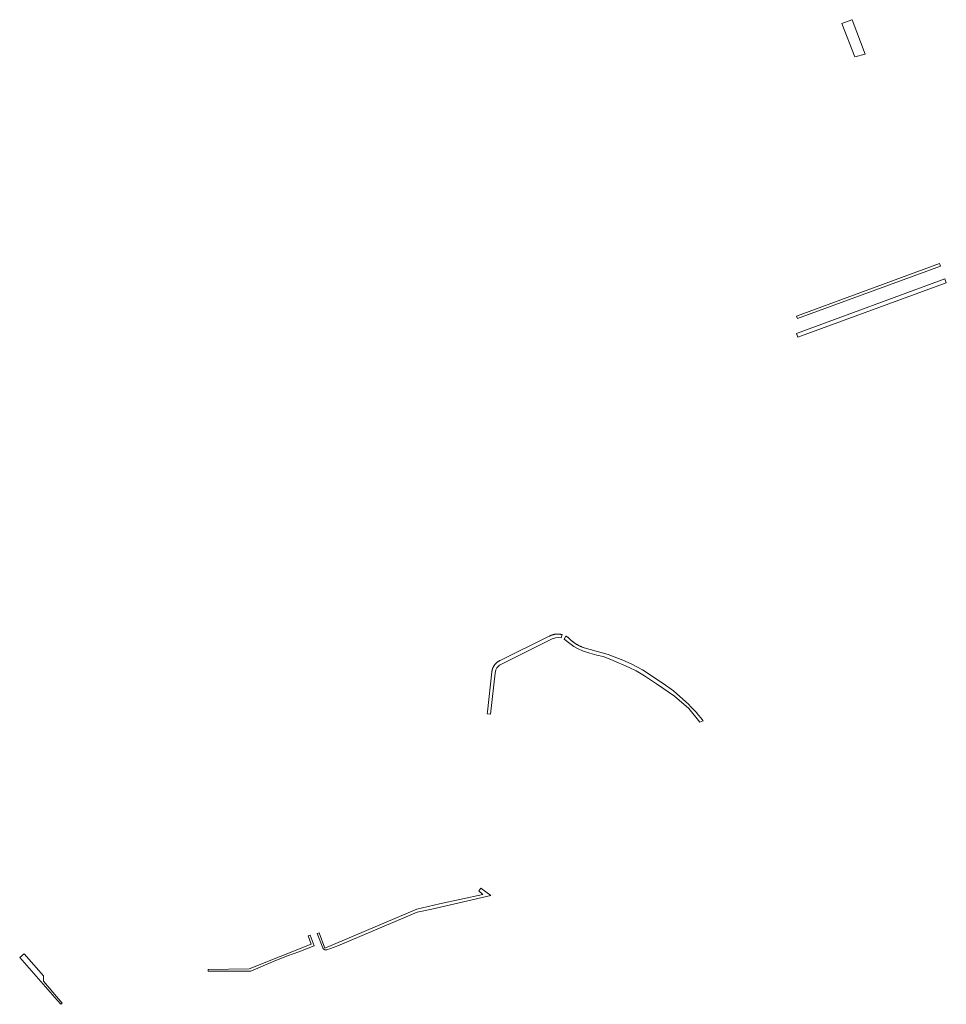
# Model space of a CAD drawing. Extents: x 212171 to 228808, y 571701 to 593093.
# Tile 49 of 97: x 222275 to 222573, y 585249 to 585565. Entities that reach past the tile are written whole.
import ezdxf

# ---------------------------------------------------------------- set-up
doc = ezdxf.new("R2010")
doc.units = 0
doc.layers.add('016 Alles planjaar 2023', color=72, linetype='Continuous', lineweight=20, true_color=0x1e90ff)

msp = doc.modelspace()

# ---------------------------------------------------------------- hatches: boundary and pattern name
at = {"layer": '016 Alles planjaar 2023', "true_color": 0x1e90ff}
h = msp.add_hatch(dxfattribs=at)
h.set_pattern_fill('DQ_CLEAR', color=72, style=0)
h.set_pattern_definition([])
h.paths.add_polyline_path([(222542.38, 585564.99), (222542.22, 585564.93), (222539.08, 585563.73), (222543.18, 585553.08), (222546.54, 585553.97), (222542.38, 585564.99)])
h = msp.add_hatch(dxfattribs=at)
h.set_pattern_fill('DQ_CLEAR', color=72, style=0)
h.set_pattern_definition([])
h.paths.add_polyline_path([(222524.8, 585468.95), (222570.77, 585485.8), (222570.44, 585486.7), (222524.53, 585469.69), (222524.8, 585468.95)])
h = msp.add_hatch(dxfattribs=at)
h.set_pattern_fill('DQ_CLEAR', color=72, style=0)
h.set_pattern_definition([])
h.paths.add_polyline_path([(222524.48, 585464.13), (222524.88, 585463.03), (222572.61, 585480.46), (222572.17, 585481.69), (222524.48, 585464.13)])
h = msp.add_hatch(dxfattribs=at)
h.set_pattern_fill('DQ_CLEAR', color=72, style=0)
h.set_pattern_definition([])
h.paths.add_polyline_path([(222449.18, 585367.4), (222449.09, 585367.42), (222449, 585367.44), (222448.91, 585367.46), (222448.82, 585367.48), (222448.72, 585367.5), (222448.63, 585367.51), (222448.54, 585367.53), (222448.44, 585367.54), (222448.35, 585367.55), (222448.26, 585367.56), (222448.16, 585367.57), (222448.07, 585367.57), (222447.97, 585367.58), (222447.88, 585367.58), (222447.79, 585367.58), (222447.69, 585367.58), (222447.6, 585367.58), (222447.5, 585367.57), (222447.41, 585367.57), (222447.32, 585367.56), (222447.22, 585367.55), (222447.13, 585367.54), (222447.04, 585367.53), (222446.94, 585367.52), (222446.85, 585367.5), (222446.76, 585367.49), (222446.66, 585367.47), (222446.57, 585367.45), (222446.48, 585367.43), (222446.39, 585367.4), (222446.3, 585367.38), (222446.21, 585367.35), (222446.12, 585367.33), (222446.03, 585367.3), (222445.94, 585367.27), (222445.85, 585367.23), (222445.76, 585367.2), (222445.68, 585367.17), (222445.59, 585367.13), (222445.5, 585367.09), (222445.42, 585367.05), (222445.33, 585367.01), (222445.25, 585366.97), (222445.17, 585366.92), (222445.08, 585366.88), (222429.27, 585359.09), (222429.2, 585359.06), (222429.14, 585359.03), (222429.07, 585359), (222429, 585358.96), (222428.93, 585358.92), (222428.87, 585358.89), (222428.8, 585358.85), (222428.74, 585358.81), (222428.67, 585358.77), (222428.61, 585358.73), (222428.55, 585358.69), (222428.49, 585358.64), (222428.43, 585358.6), (222428.37, 585358.55), (222428.31, 585358.51), (222428.25, 585358.46), (222428.19, 585358.41), (222428.13, 585358.36), (222428.08, 585358.31), (222428.02, 585358.26), (222427.97, 585358.21), (222427.91, 585358.15), (222427.86, 585358.1), (222427.81, 585358.04), (222427.76, 585357.99), (222427.71, 585357.93), (222427.66, 585357.87), (222427.61, 585357.82), (222427.56, 585357.76), (222427.52, 585357.7), (222427.47, 585357.64), (222427.43, 585357.58), (222427.38, 585357.51), (222427.34, 585357.45), (222427.3, 585357.39), (222427.26, 585357.32), (222427.22, 585357.26), (222427.18, 585357.19), (222427.15, 585357.13), (222427.11, 585357.06), (222427.08, 585356.99), (222427.04, 585356.92), (222427.01, 585356.86), (222426.98, 585356.79), (222426.95, 585356.72), (222426.92, 585356.65), (222426.9, 585356.58), (222426.87, 585356.51), (222426.84, 585356.43), (222426.82, 585356.36), (222426.8, 585356.29), (222426.78, 585356.22), (222426.76, 585356.15), (222426.74, 585356.07), (222426.72, 585356), (222426.7, 585355.92), (222426.69, 585355.85), (222426.67, 585355.78), (222426.66, 585355.7), (222426.65, 585355.63), (222426.64, 585355.55), (222426.63, 585355.48), (222426.62, 585355.4), (222425.2, 585342.61), (222425.12, 585341.96), (222426.19, 585341.82), (222427.7, 585354.98), (222427.89, 585356.07), (222428.27, 585356.68), (222429.12, 585357.53), (222445.98, 585366.04), (222447.02, 585366.32), (222447.92, 585366.42), (222448.91, 585366.37), (222449.18, 585367.4)])
h = msp.add_hatch(dxfattribs=at)
h.set_pattern_fill('DQ_CLEAR', color=72, style=0)
h.set_pattern_definition([])
h.paths.add_polyline_path([(222456.25, 585363.18), (222456.08, 585363.23), (222455.92, 585363.28), (222455.75, 585363.34), (222455.59, 585363.4), (222455.42, 585363.47), (222455.26, 585363.53), (222455.1, 585363.6), (222454.94, 585363.67), (222454.78, 585363.75), (222454.62, 585363.83), (222454.47, 585363.91), (222454.31, 585363.99), (222454.16, 585364.08), (222454.01, 585364.17), (222453.86, 585364.26), (222453.71, 585364.35), (222453.56, 585364.45), (222453.42, 585364.55), (222453.27, 585364.65), (222453.13, 585364.75), (222452.99, 585364.86), (222452.86, 585364.97), (222452.76, 585365.03), (222452.67, 585365.09), (222452.57, 585365.15), (222452.48, 585365.22), (222452.39, 585365.28), (222452.3, 585365.35), (222452.22, 585365.42), (222452.13, 585365.49), (222452.04, 585365.56), (222451.96, 585365.64), (222451.88, 585365.71), (222451.8, 585365.79), (222451.71, 585365.87), (222451.64, 585365.95), (222451.56, 585366.03), (222451.48, 585366.11), (222451.41, 585366.19), (222451.33, 585366.28), (222451.25, 585366.34), (222451.17, 585366.41), (222451.09, 585366.47), (222451, 585366.54), (222450.92, 585366.6), (222450.83, 585366.66), (222450.74, 585366.71), (222450.66, 585366.77), (222450.57, 585366.82), (222450.47, 585366.87), (222450.38, 585366.93), (222449.86, 585365.94), (222451.65, 585364.53), (222452.97, 585363.53), (222454.39, 585362.78), (222455.71, 585362.21), (222458.12, 585361.45), (222460.39, 585360.79), (222462.42, 585360.32), (222464.83, 585359.42), (222470.78, 585356.78), (222473, 585355.79), (222475.65, 585354.18), (222479.52, 585351.63), (222485.33, 585347.66), (222489.91, 585343.64), (222493.38, 585339.22), (222494.51, 585339.71), (222493.76, 585340.63), (222493, 585341.54), (222492.21, 585342.44), (222491.41, 585343.31), (222490.59, 585344.17), (222489.75, 585345.02), (222488.9, 585345.85), (222484.96, 585349.33), (222481.7, 585351.7), (222474.96, 585356.05), (222471.42, 585357.96), (222468.66, 585359.22), (222463.97, 585361), (222462.06, 585361.58), (222456.25, 585363.18)])
h = msp.add_hatch(dxfattribs=at)
h.set_pattern_fill('DQ_CLEAR', color=72, style=0)
h.set_pattern_definition([])
h.paths.add_polyline_path([(222423.08, 585285.93), (222422.45, 585285.09), (222423.77, 585283.86), (222409.79, 585280.89), (222402.56, 585279.18), (222372.99, 585266.69), (222371.1, 585271.58), (222370.52, 585271.35), (222372.3, 585266.72), (222372.31, 585266.71), (222372.32, 585266.69), (222372.32, 585266.68), (222372.33, 585266.66), (222372.34, 585266.65), (222372.34, 585266.63), (222372.35, 585266.62), (222372.36, 585266.6), (222372.37, 585266.59), (222372.38, 585266.58), (222372.38, 585266.56), (222372.39, 585266.55), (222372.4, 585266.53), (222372.41, 585266.52), (222372.42, 585266.51), (222372.43, 585266.49), (222372.44, 585266.48), (222372.45, 585266.47), (222372.46, 585266.45), (222372.47, 585266.44), (222372.48, 585266.43), (222372.49, 585266.42), (222372.5, 585266.4), (222372.52, 585266.39), (222372.53, 585266.38), (222372.54, 585266.37), (222372.55, 585266.36), (222372.56, 585266.35), (222372.57, 585266.33), (222372.59, 585266.32), (222372.6, 585266.31), (222372.61, 585266.3), (222372.63, 585266.29), (222372.64, 585266.28), (222372.65, 585266.27), (222372.67, 585266.26), (222372.68, 585266.25), (222372.69, 585266.24), (222372.71, 585266.24), (222372.72, 585266.23), (222372.74, 585266.22), (222372.75, 585266.21), (222372.76, 585266.2), (222372.78, 585266.19), (222372.79, 585266.19), (222372.81, 585266.18), (222372.82, 585266.17), (222372.84, 585266.17), (222372.85, 585266.16), (222372.87, 585266.15), (222372.89, 585266.15), (222372.9, 585266.14), (222372.92, 585266.14), (222372.93, 585266.13), (222372.95, 585266.13), (222372.96, 585266.12), (222372.98, 585266.12), (222373, 585266.11), (222373.01, 585266.11), (222373.03, 585266.11), (222373.04, 585266.1), (222373.06, 585266.1), (222373.08, 585266.1), (222373.09, 585266.09), (222373.11, 585266.09), (222373.13, 585266.09), (222373.14, 585266.09), (222373.16, 585266.09), (222373.18, 585266.09), (222373.19, 585266.08), (222373.21, 585266.08), (222373.23, 585266.08), (222373.24, 585266.08), (222373.26, 585266.08), (222373.28, 585266.08), (222373.29, 585266.09), (222373.31, 585266.09), (222373.32, 585266.09), (222373.34, 585266.09), (222373.36, 585266.09), (222373.37, 585266.09), (222373.39, 585266.1), (222373.41, 585266.1), (222373.42, 585266.1), (222373.44, 585266.11), (222373.46, 585266.11), (222373.47, 585266.11), (222373.49, 585266.12), (222373.5, 585266.12), (222373.52, 585266.13), (222373.54, 585266.13), (222373.55, 585266.14), (222373.57, 585266.14), (222377.16, 585267.39), (222402.61, 585278.19), (222407.31, 585279.22), (222426.28, 585283.54), (222423.08, 585285.93)])
h = msp.add_hatch(dxfattribs=at)
h.set_pattern_fill('DQ_CLEAR', color=72, style=0)
h.set_pattern_definition([])
h.paths.add_polyline_path([(222335.46, 585259.26), (222349.17, 585259.26), (222356.88, 585262.58), (222360.99, 585264.16), (222364.6, 585265.45), (222369.51, 585267.42), (222368.3, 585270.86), (222367.58, 585270.61), (222368.58, 585267.91), (222348.69, 585260), (222335.46, 585259.81), (222335.46, 585259.26)])
h = msp.add_hatch(dxfattribs=at)
h.set_pattern_fill('DQ_CLEAR', color=72, style=0)
h.set_pattern_definition([])
h.paths.add_polyline_path([(222288.62, 585248.98), (222282.53, 585256.05), (222282.53, 585257.72), (222276.38, 585264.87), (222274.93, 585263.62), (222286.92, 585249.89), (222288.17, 585248.6), (222288.62, 585248.98)])

# ---------------------------------------------------------------- linework, layer by layer
at = {"layer": '016 Alles planjaar 2023', "color": 14, "true_color": 0x004000}
for points in [[(222542.38, 585564.99), (222542.22, 585564.93), (222539.08, 585563.73), (222543.18, 585553.08), (222546.54, 585553.97), (222542.38, 585564.99)], [(222524.8, 585468.95), (222570.77, 585485.8), (222570.44, 585486.7), (222524.53, 585469.69), (222524.8, 585468.95)], [(222524.48, 585464.13), (222524.88, 585463.03), (222572.61, 585480.46), (222572.17, 585481.69), (222524.48, 585464.13)], [(222449.18, 585367.4), (222449.09, 585367.42), (222449, 585367.44), (222448.91, 585367.46), (222448.82, 585367.48), (222448.72, 585367.5), (222448.63, 585367.51), (222448.54, 585367.53), (222448.44, 585367.54), (222448.35, 585367.55), (222448.26, 585367.56), (222448.16, 585367.57), (222448.07, 585367.57), (222447.97, 585367.58), (222447.88, 585367.58), (222447.79, 585367.58), (222447.69, 585367.58), (222447.6, 585367.58), (222447.5, 585367.57), (222447.41, 585367.57), (222447.32, 585367.56), (222447.22, 585367.55), (222447.13, 585367.54), (222447.04, 585367.53), (222446.94, 585367.52), (222446.85, 585367.5), (222446.76, 585367.49), (222446.66, 585367.47), (222446.57, 585367.45), (222446.48, 585367.43), (222446.39, 585367.4), (222446.3, 585367.38), (222446.21, 585367.35), (222446.12, 585367.33), (222446.03, 585367.3), (222445.94, 585367.27), (222445.85, 585367.23), (222445.76, 585367.2), (222445.68, 585367.17), (222445.59, 585367.13), (222445.5, 585367.09), (222445.42, 585367.05), (222445.33, 585367.01), (222445.25, 585366.97), (222445.17, 585366.92), (222445.08, 585366.88), (222429.27, 585359.09), (222429.2, 585359.06), (222429.14, 585359.03), (222429.07, 585359), (222429, 585358.96), (222428.93, 585358.92), (222428.87, 585358.89), (222428.8, 585358.85), (222428.74, 585358.81), (222428.67, 585358.77), (222428.61, 585358.73), (222428.55, 585358.69), (222428.49, 585358.64), (222428.43, 585358.6), (222428.37, 585358.55), (222428.31, 585358.51), (222428.25, 585358.46), (222428.19, 585358.41), (222428.13, 585358.36), (222428.08, 585358.31), (222428.02, 585358.26), (222427.97, 585358.21), (222427.91, 585358.15), (222427.86, 585358.1), (222427.81, 585358.04), (222427.76, 585357.99), (222427.71, 585357.93), (222427.66, 585357.87), (222427.61, 585357.82), (222427.56, 585357.76), (222427.52, 585357.7), (222427.47, 585357.64), (222427.43, 585357.58), (222427.38, 585357.51), (222427.34, 585357.45), (222427.3, 585357.39), (222427.26, 585357.32), (222427.22, 585357.26), (222427.18, 585357.19), (222427.15, 585357.13), (222427.11, 585357.06), (222427.08, 585356.99), (222427.04, 585356.92), (222427.01, 585356.86), (222426.98, 585356.79), (222426.95, 585356.72), (222426.92, 585356.65), (222426.9, 585356.58), (222426.87, 585356.51), (222426.84, 585356.43), (222426.82, 585356.36), (222426.8, 585356.29), (222426.78, 585356.22), (222426.76, 585356.15), (222426.74, 585356.07), (222426.72, 585356), (222426.7, 585355.92), (222426.69, 585355.85), (222426.67, 585355.78), (222426.66, 585355.7), (222426.65, 585355.63), (222426.64, 585355.55), (222426.63, 585355.48), (222426.62, 585355.4), (222425.2, 585342.61), (222425.12, 585341.96), (222426.19, 585341.82), (222427.7, 585354.98), (222427.89, 585356.07), (222428.27, 585356.68), (222429.12, 585357.53), (222445.98, 585366.04), (222447.02, 585366.32), (222447.92, 585366.42), (222448.91, 585366.37), (222449.18, 585367.4)], [(222456.25, 585363.18), (222456.08, 585363.23), (222455.92, 585363.28), (222455.75, 585363.34), (222455.59, 585363.4), (222455.42, 585363.47), (222455.26, 585363.53), (222455.1, 585363.6), (222454.94, 585363.67), (222454.78, 585363.75), (222454.62, 585363.83), (222454.47, 585363.91), (222454.31, 585363.99), (222454.16, 585364.08), (222454.01, 585364.17), (222453.86, 585364.26), (222453.71, 585364.35), (222453.56, 585364.45), (222453.42, 585364.55), (222453.27, 585364.65), (222453.13, 585364.75), (222452.99, 585364.86), (222452.86, 585364.97), (222452.76, 585365.03), (222452.67, 585365.09), (222452.57, 585365.15), (222452.48, 585365.22), (222452.39, 585365.28), (222452.3, 585365.35), (222452.22, 585365.42), (222452.13, 585365.49), (222452.04, 585365.56), (222451.96, 585365.64), (222451.88, 585365.71), (222451.8, 585365.79), (222451.71, 585365.87), (222451.64, 585365.95), (222451.56, 585366.03), (222451.48, 585366.11), (222451.41, 585366.19), (222451.33, 585366.28), (222451.25, 585366.34), (222451.17, 585366.41), (222451.09, 585366.47), (222451, 585366.54), (222450.92, 585366.6), (222450.83, 585366.66), (222450.74, 585366.71), (222450.66, 585366.77), (222450.57, 585366.82), (222450.47, 585366.87), (222450.38, 585366.93), (222449.86, 585365.94), (222451.65, 585364.53), (222452.97, 585363.53), (222454.39, 585362.78), (222455.71, 585362.21), (222458.12, 585361.45), (222460.39, 585360.79), (222462.42, 585360.32), (222464.83, 585359.42), (222470.78, 585356.78), (222473, 585355.79), (222475.65, 585354.18), (222479.52, 585351.63), (222485.33, 585347.66), (222489.91, 585343.64), (222493.38, 585339.22), (222494.51, 585339.71), (222493.76, 585340.63), (222493, 585341.54), (222492.21, 585342.44), (222491.41, 585343.31), (222490.59, 585344.17), (222489.75, 585345.02), (222488.9, 585345.85), (222484.96, 585349.33), (222481.7, 585351.7), (222474.96, 585356.05), (222471.42, 585357.96), (222468.66, 585359.22), (222463.97, 585361), (222462.06, 585361.58), (222456.25, 585363.18)], [(222423.08, 585285.93), (222422.45, 585285.09), (222423.77, 585283.86), (222409.79, 585280.89), (222402.56, 585279.18), (222372.99, 585266.69), (222371.1, 585271.58), (222370.52, 585271.35), (222372.3, 585266.72), (222372.31, 585266.71), (222372.32, 585266.69), (222372.32, 585266.68), (222372.33, 585266.66), (222372.34, 585266.65), (222372.34, 585266.63), (222372.35, 585266.62), (222372.36, 585266.6), (222372.37, 585266.59), (222372.38, 585266.58), (222372.38, 585266.56), (222372.39, 585266.55), (222372.4, 585266.53), (222372.41, 585266.52), (222372.42, 585266.51), (222372.43, 585266.49), (222372.44, 585266.48), (222372.45, 585266.47), (222372.46, 585266.45), (222372.47, 585266.44), (222372.48, 585266.43), (222372.49, 585266.42), (222372.5, 585266.4), (222372.52, 585266.39), (222372.53, 585266.38), (222372.54, 585266.37), (222372.55, 585266.36), (222372.56, 585266.35), (222372.57, 585266.33), (222372.59, 585266.32), (222372.6, 585266.31), (222372.61, 585266.3), (222372.63, 585266.29), (222372.64, 585266.28), (222372.65, 585266.27), (222372.67, 585266.26), (222372.68, 585266.25), (222372.69, 585266.24), (222372.71, 585266.24), (222372.72, 585266.23), (222372.74, 585266.22), (222372.75, 585266.21), (222372.76, 585266.2), (222372.78, 585266.19), (222372.79, 585266.19), (222372.81, 585266.18), (222372.82, 585266.17), (222372.84, 585266.17), (222372.85, 585266.16), (222372.87, 585266.15), (222372.89, 585266.15), (222372.9, 585266.14), (222372.92, 585266.14), (222372.93, 585266.13), (222372.95, 585266.13), (222372.96, 585266.12), (222372.98, 585266.12), (222373, 585266.11), (222373.01, 585266.11), (222373.03, 585266.11), (222373.04, 585266.1), (222373.06, 585266.1), (222373.08, 585266.1), (222373.09, 585266.09), (222373.11, 585266.09), (222373.13, 585266.09), (222373.14, 585266.09), (222373.16, 585266.09), (222373.18, 585266.09), (222373.19, 585266.08), (222373.21, 585266.08), (222373.23, 585266.08), (222373.24, 585266.08), (222373.26, 585266.08), (222373.28, 585266.08), (222373.29, 585266.09), (222373.31, 585266.09), (222373.32, 585266.09), (222373.34, 585266.09), (222373.36, 585266.09), (222373.37, 585266.09), (222373.39, 585266.1), (222373.41, 585266.1), (222373.42, 585266.1), (222373.44, 585266.11), (222373.46, 585266.11), (222373.47, 585266.11), (222373.49, 585266.12), (222373.5, 585266.12), (222373.52, 585266.13), (222373.54, 585266.13), (222373.55, 585266.14), (222373.57, 585266.14), (222377.16, 585267.39), (222402.61, 585278.19), (222407.31, 585279.22), (222426.28, 585283.54), (222423.08, 585285.93)], [(222335.46, 585259.26), (222349.17, 585259.26), (222356.88, 585262.58), (222360.99, 585264.16), (222364.6, 585265.45), (222369.51, 585267.42), (222368.3, 585270.86), (222367.58, 585270.61), (222368.58, 585267.91), (222348.69, 585260), (222335.46, 585259.81), (222335.46, 585259.26)], [(222288.62, 585248.98), (222282.53, 585256.05), (222282.53, 585257.72), (222276.38, 585264.87), (222274.93, 585263.62), (222286.92, 585249.89), (222288.17, 585248.6), (222288.62, 585248.98)]]:
    msp.add_lwpolyline(points, close=True, dxfattribs=at)

doc.saveas('drawing.dxf')
